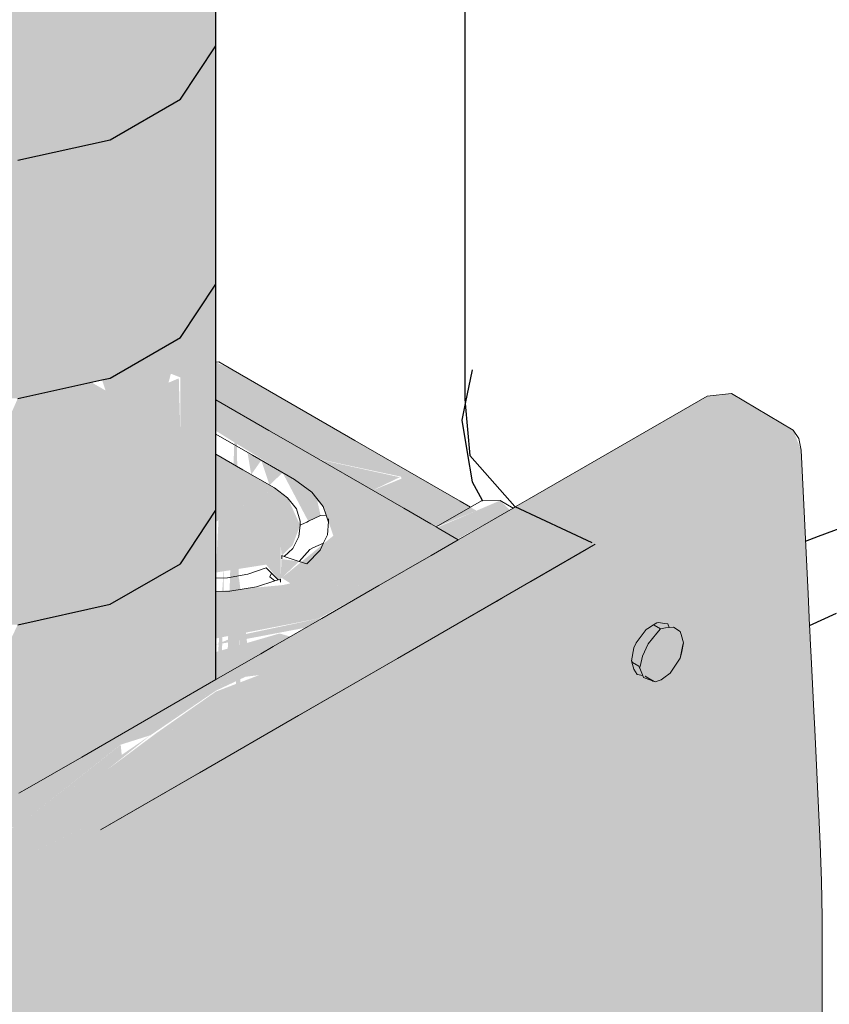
# Model space of a CAD drawing. Header units: millimetres. Extents: x 4480191 to 4481199, y -30324204 to -30323479.
# Tile 108 of 243: x 4480224.089 to 4480224.579, y -30323894.223 to -30323893.626. Entities that reach past the tile are written whole.
import ezdxf

# ---------------------------------------------------------------- set-up
doc = ezdxf.new("R2010")
doc.units = ezdxf.units.MM
for name, color, linetype, lineweight in [('EL-Caixa de passagem de fiação ARC', 9, 'Continuous', 18), ('EL-Condutos ARC (Baixa)', 54, 'Continuous', 25), ('EL-Condutos ARC (Direta)', 14, 'Continuous', 25)]:
    doc.layers.add(name, color=color, linetype=linetype, lineweight=lineweight)

msp = doc.modelspace()

# ---------------------------------------------------------------- hatches: boundary and pattern name
at = {"layer": 'EL-Caixa de passagem de fiação ARC', "linetype": 'Continuous'}
for points in [[(4480224.20752, -30323893.83377), (4480224.20752, -30323893.8565), (4480224.26979, -30323893.89246), (4480224.31974, -30323893.90315), (4480224.32795, -30323893.92603), (4480224.34102, -30323893.93357), (4480224.36185, -30323893.92167), (4480224.21796, -30323893.83859)], [(4480224.21977, -30323894.01917), (4480224.21977, -30323893.84742), (4480224.21651, -30323893.95109), (4480224.21682, -30323894.02088)], [(4480224.21977, -30323893.84742), (4480224.21977, -30323894.68741), (4480224.22496, -30323894.21182)], [(4480224.56455, -30323894.88921), (4480223.84539, -30323895.30441), (4480223.85328, -30323895.1857), (4480223.85592, -30323895.06365), (4480224.57508, -30323894.64844), (4480224.57508, -30323894.17039), (4480224.57398, -30323894.1259), (4480224.36557, -30323894.24622), (4480224.43759, -30323893.94413), (4480223.96743, -30323894.21558), (4480223.99122, -30323894.26833), (4480223.89887, -30323894.41297), (4480223.85482, -30323894.5411), (4480223.91667, -30323894.50207), (4480223.91573, -30323894.50594), (4480223.85482, -30323894.5411), (4480223.88241, -30323894.46084), (4480223.87257, -30323894.44904), (4480223.86321, -30323894.47091), (4480223.85079, -30323894.45835), (4480223.85335, -30323894.51079), (4480223.83475, -30323894.43211), (4480223.84615, -30323894.494), (4480223.82473, -30323894.39161), (4480223.80997, -30323894.35457), (4480223.81502, -30323894.37995), (4480223.83822, -30323894.47549), (4480223.82088, -30323894.40941), (4480223.80997, -30323894.35457), (4480223.82473, -30323894.39161), (4480223.84615, -30323894.494), (4480223.83477, -30323894.43218), (4480223.85335, -30323894.51079), (4480223.85079, -30323894.45835), (4480223.86321, -30323894.47091), (4480223.87257, -30323894.44904), (4480223.88241, -30323894.46084), (4480223.96654, -30323894.2161), (4480224.13761, -30323894.11733), (4480224.05951, -30323894.14867), (4480224.1433, -30323894.10845), (4480224.13761, -30323894.11733), (4480224.43759, -30323893.94413), (4480224.56236, -30323893.88716), (4480224.55759, -30323893.87486), (4480224.52009, -30323893.85281), (4480224.50539, -30323893.85427), (4480224.24227, -30323894.00618), (4480224.16806, -30323894.05985), (4480224.20752, -30323894.03295), (4480224.22545, -30323894.02451), (4480224.23386, -30323894.02347), (4480224.21189, -30323894.04491), (4480224.21582, -30323894.04461), (4480224.23386, -30323894.02347), (4480224.20752, -30323894.0335), (4480224.17124, -30323894.05883), (4480224.14166, -30323894.08092), (4480224.18304, -30323894.05514), (4480224.12982, -30323894.09315), (4480224.08902, -30323894.11373), (4480224.14974, -30323894.06569), (4480224.16789, -30323894.05996), (4480224.24227, -30323894.00618), (4480224.08812, -30323894.09518), (4480224.06598, -30323894.12019), (4480224.08496, -30323894.11555), (4480223.93607, -30323894.19329), (4480223.96102, -30323894.18342), (4480223.92079, -30323894.20456), (4480223.93613, -30323894.19326), (4480224.06614, -30323894.12555), (4480224.06596, -30323894.12223), (4480224.08812, -30323894.09518), (4480223.95766, -30323894.1705), (4480223.94379, -30323894.1839), (4480223.93393, -30323894.18424), (4480223.82781, -30323894.24547), (4480223.81311, -30323894.26099), (4480223.80702, -30323894.28147), (4480223.80957, -30323894.35422), (4480223.81242, -30323894.4153), (4480223.80702, -30323894.38674), (4480223.80702, -30323895.29281), (4480223.81311, -30323895.30626), (4480223.84854, -30323895.32568), (4480223.99112, -30323895.24353), (4480224.54744, -30323894.92218), (4480224.5611, -30323894.90932)], [(4480224.20752, -30323893.8565), (4480224.20752, -30323893.87536), (4480224.25528, -30323893.90493), (4480224.27263, -30323893.92126), (4480224.27875, -30323893.93898), (4480224.24745, -30323893.96455), (4480224.25544, -30323893.96955), (4480224.30712, -30323893.96874), (4480224.35453, -30323893.94137)], [(4480224.56236, -30323893.88716), (4480224.43759, -30323893.94413), (4480224.57398, -30323894.1259)], [(4480224.20752, -30323893.88952), (4480224.20752, -30323893.93051), (4480224.24302, -30323893.91001)], [(4480224.22669, -30323893.88843), (4480224.22897, -30323893.9019), (4480224.23503, -30323893.89324)], [(4480224.24004, -30323893.90829), (4480224.24798, -30323893.90072), (4480224.23503, -30323893.89324)], [(4480224.31904, -30323893.90349), (4480224.27032, -30323893.89276), (4480224.30262, -30323893.9114)], [(4480224.24798, -30323893.90072), (4480224.26359, -30323893.93021), (4480224.27099, -30323893.92665), (4480224.25846, -30323893.90726)], [(4480224.32112, -30323893.90394), (4480224.30265, -30323893.91142), (4480224.32795, -30323893.92603)], [(4480224.24302, -30323893.91001), (4480224.20912, -30323893.92959), (4480224.20752, -30323893.96126), (4480224.23801, -30323893.95648)], [(4480224.24675, -30323893.94453), (4480224.24302, -30323893.91001), (4480224.23801, -30323893.95648), (4480224.24675, -30323893.96721)], [(4480224.2541, -30323893.94463), (4480224.24302, -30323893.91001), (4480224.24745, -30323893.95103)], [(4480224.25099, -30323893.91589), (4480224.24302, -30323893.91001), (4480224.2541, -30323893.94463), (4480224.25861, -30323893.93261)], [(4480224.26873, -30323893.91639), (4480224.25846, -30323893.90726), (4480224.27099, -30323893.92665)], [(4480224.36215, -30323893.92184), (4480224.34117, -30323893.93366), (4480224.36552, -30323893.92378)], [(4480224.37984, -30323893.91765), (4480224.34171, -30323893.93397), (4480224.35396, -30323893.94104), (4480224.38578, -30323893.92333)], [(4480224.57398, -30323894.1259), (4480224.43759, -30323893.94413), (4480224.36557, -30323894.24622)], [(4480224.21651, -30323893.95109), (4480224.21427, -30323894.02235), (4480224.21682, -30323894.02088)], [(4480224.24734, -30323893.95313), (4480224.24675, -30323893.96521), (4480224.25801, -30323893.95455)], [(4480224.21258, -30323893.95479), (4480224.2078, -30323894.02608), (4480224.21088, -30323894.0243)], [(4480224.22149, -30323893.96421), (4480224.22228, -30323894.01772), (4480224.22779, -30323894.01454)], [(4480224.26253, -30323893.96546), (4480224.2484, -30323893.96886), (4480224.20752, -30323893.97272), (4480224.20752, -30323894.00125), (4480224.2701, -30323893.98909), (4480224.30712, -30323893.96874), (4480224.27316, -30323893.96928)], [(4480224.27184, -30323893.98877), (4480224.22033, -30323893.9997), (4480224.20752, -30323894.00507), (4480224.26214, -30323893.99471)], [(4480224.47703, -30323893.99543), (4480224.46935, -30323893.99516), (4480224.45944, -30323894.01482)], [(4480224.48629, -30323894.01747), (4480224.49071, -30323894.00506), (4480224.48499, -30323893.99434), (4480224.47414, -30323894.00043), (4480224.47158, -30323894.02666)], [(4480224.24613, -30323893.99826), (4480224.20752, -30323894.0095), (4480224.20752, -30323894.02624), (4480224.25275, -30323894.00013)], [(4480224.16806, -30323894.05985), (4480224.08902, -30323894.11373), (4480224.12982, -30323894.09315), (4480224.18327, -30323894.055), (4480224.14166, -30323894.08092)], [(4480224.14981, -30323894.06573), (4480224.08902, -30323894.11373), (4480224.15044, -30323894.07186)], [(4480224.10626, -30323894.12991), (4480224.14404, -30323894.1081), (4480224.05951, -30323894.14867)], [(4480224.14404, -30323894.1081), (4480224.10626, -30323894.12991), (4480224.13761, -30323894.11733)]]:
    msp.add_hatch(color=254, dxfattribs=at).paths.add_polyline_path(points)
at = {"layer": 'EL-Condutos ARC (Direta)', "linetype": 'Continuous'}
for points in [[(4480223.97048, -30323894.11145), (4480223.99932, -30323894.11077), (4480224.02738, -30323894.11902), (4480224.04586, -30323894.11958), (4480224.08739, -30323894.0956), (4480224.08739, -30323893.99291), (4480224.06046, -30323894.04952), (4480224.05406, -30323893.99243), (4480224.08739, -30323893.99291), (4480224.10051, -30323894.08803), (4480224.1435, -30323894.06321), (4480224.1435, -30323893.98048), (4480224.14103, -30323893.86797), (4480224.13239, -30323893.87296), (4480224.14066, -30323893.85092), (4480224.13196, -30323893.84589), (4480224.08739, -30323893.85577), (4480224.07657, -30323893.88019), (4480224.05406, -30323893.85476), (4480224.08739, -30323893.85577), (4480224.13846, -30323893.84445), (4480224.14066, -30323893.85092), (4480224.13239, -30323893.87296), (4480224.14103, -30323893.86797), (4480224.1435, -30323893.98048), (4480224.18599, -30323893.95595), (4480224.18599, -30323893.87709), (4480224.18504, -30323893.84351), (4480224.1788, -30323893.84616), (4480224.18283, -30323893.83084), (4480224.16412, -30323893.83143), (4480224.18599, -30323893.8188), (4480224.18023, -30323893.84073), (4480224.18599, -30323893.84296), (4480224.18599, -30323893.95595), (4480224.20752, -30323893.92355), (4480224.20752, -30323892.0498), (4480224.18599, -30323892.08219), (4480224.1612, -30323892.0729), (4480224.11161, -30323892.07794), (4480224.11578, -30323892.08208), (4480224.0913, -30323892.08207), (4480224.07887, -30323892.08809), (4480224.08739, -30323892.11916), (4480224.02738, -30323892.16275), (4480223.97383, -30323892.15196), (4480223.97383, -30323892.19368), (4480223.97012, -30323892.15452), (4480223.94156, -30323892.21231), (4480223.93602, -30323892.17801), (4480223.93602, -30323892.21551), (4480223.92046, -30323892.19001), (4480223.92046, -30323893.91487), (4480223.93602, -30323893.94838), (4480223.93602, -30323894.07631), (4480223.97383, -30323894.10328)], [(4480224.18283, -30323893.83084), (4480224.18599, -30323893.8188), (4480224.16412, -30323893.83143)], [(4480224.20752, -30323894.02624), (4480224.20752, -30323893.92355), (4480224.18637, -30323893.95573), (4480224.1435, -30323893.98048), (4480224.1435, -30323894.06321)], [(4480224.08739, -30323894.0956), (4480224.10051, -30323894.08803), (4480224.08739, -30323893.99291)]]:
    msp.add_hatch(color=31, dxfattribs=at).paths.add_polyline_path(points)

# ---------------------------------------------------------------- linework, layer by layer
at = {"layer": 'EL-Caixa de passagem de fiação ARC'}
for p, q in [((4480224.2093, -30323893.83359), (4480224.20752, -30323893.83377)), ((4480224.21796, -30323893.83859), (4480224.2093, -30323893.83359)), ((4480224.2918, -30323893.88124), (4480224.21796, -30323893.83859)), ((4480224.23973, -30323893.8751), (4480224.20752, -30323893.8565)), ((4480224.50539, -30323893.85427), (4480224.39756, -30323893.91653)), ((4480224.52009, -30323893.85281), (4480224.50539, -30323893.85427)), ((4480224.55759, -30323893.87486), (4480224.52009, -30323893.85281)), ((4480224.24852, -30323893.88018), (4480224.23973, -30323893.8751)), ((4480224.56093, -30323893.88006), (4480224.55759, -30323893.87486)), ((4480224.20752, -30323893.87736), (4480224.22971, -30323893.89017)), ((4480224.32143, -30323893.92226), (4480224.24852, -30323893.88018)), ((4480224.35558, -30323893.91805), (4480224.2918, -30323893.88124)), ((4480224.56236, -30323893.88716), (4480224.56093, -30323893.88006)), ((4480224.5666, -30323893.97417), (4480224.56236, -30323893.88716)), ((4480224.22387, -30323893.89896), (4480224.20752, -30323893.88952)), ((4480224.22971, -30323893.89017), (4480224.25528, -30323893.90493)), ((4480224.24302, -30323893.91001), (4480224.22387, -30323893.89896)), ((4480224.25528, -30323893.90493), (4480224.26562, -30323893.91251)), ((4480224.25099, -30323893.91589), (4480224.24302, -30323893.91001)), ((4480224.25632, -30323893.92269), (4480224.25099, -30323893.91589)), ((4480224.26562, -30323893.91251), (4480224.27263, -30323893.92126)), ((4480224.39756, -30323893.91653), (4480224.38909, -30323893.92142)), ((4480224.25866, -30323893.93004), (4480224.25632, -30323893.92269)), ((4480224.27263, -30323893.92126), (4480224.27444, -30323893.92649)), ((4480224.33788, -30323893.93176), (4480224.32143, -30323893.92226)), ((4480224.36185, -30323893.92167), (4480224.34113, -30323893.93363)), ((4480224.36185, -30323893.92167), (4480224.35558, -30323893.91805)), ((4480224.36848, -30323893.91784), (4480224.36185, -30323893.92167)), ((4480224.36926, -30323893.91783), (4480224.36848, -30323893.91784)), ((4480224.38779, -30323893.92217), (4480224.36924, -30323893.93288)), ((4480224.37984, -30323893.91765), (4480224.36926, -30323893.91783)), ((4480224.38779, -30323893.92217), (4480224.37984, -30323893.91765)), ((4480224.38909, -30323893.92142), (4480224.38779, -30323893.92217)), ((4480224.26359, -30323893.93021), (4480224.27099, -30323893.92665)), ((4480224.27099, -30323893.92665), (4480224.27444, -30323893.92649)), ((4480224.27444, -30323893.92649), (4480224.2759, -30323893.93072)), ((4480224.2759, -30323893.92872), (4480224.27579, -30323893.9304)), ((4480224.2759, -30323893.93072), (4480224.2759, -30323893.92872)), ((4480224.25791, -30323893.9395), (4480224.25861, -30323893.93261)), ((4480224.25861, -30323893.93261), (4480224.25866, -30323893.93204)), ((4480224.25861, -30323893.93261), (4480224.25866, -30323893.93258)), ((4480224.25866, -30323893.93204), (4480224.25866, -30323893.93004)), ((4480224.25866, -30323893.93258), (4480224.25936, -30323893.93224)), ((4480224.25936, -30323893.93224), (4480224.26258, -30323893.93069)), ((4480224.26258, -30323893.93069), (4480224.26359, -30323893.93021)), ((4480224.27579, -30323893.9304), (4480224.27525, -30323893.93837)), ((4480224.34113, -30323893.93363), (4480224.33788, -30323893.93176)), ((4480224.34236, -30323893.93435), (4480224.34113, -30323893.93363)), ((4480224.35453, -30323893.94137), (4480224.34236, -30323893.93435)), ((4480224.36924, -30323893.93288), (4480224.35453, -30323893.94137)), ((4480224.2541, -30323893.94663), (4480224.25791, -30323893.9395)), ((4480224.27525, -30323893.93837), (4480224.27284, -30323893.94331)), ((4480224.35453, -30323893.94137), (4480224.33804, -30323893.95089)), ((4480224.24899, -30323893.95154), (4480224.2541, -30323893.94663)), ((4480224.2645, -30323893.94731), (4480224.25962, -30323893.95275)), ((4480224.26622, -30323893.94632), (4480224.2645, -30323893.94731)), ((4480224.27268, -30323893.94339), (4480224.26622, -30323893.94632)), ((4480224.27284, -30323893.94331), (4480224.27073, -30323893.94765)), ((4480224.27284, -30323893.94331), (4480224.27268, -30323893.94339)), ((4480224.43759, -30323893.94413), (4480224.38197, -30323893.97625)), ((4480224.39846, -30323893.96673), (4480224.4321, -30323893.9473)), ((4480224.4321, -30323893.9473), (4480224.43759, -30323893.94413)), ((4480224.24899, -30323893.95154), (4480224.24745, -30323893.95103)), ((4480224.24745, -30323893.95103), (4480224.24745, -30323893.95303)), ((4480224.25801, -30323893.95455), (4480224.24899, -30323893.95154)), ((4480224.25962, -30323893.95275), (4480224.25801, -30323893.95455)), ((4480224.27073, -30323893.94765), (4480224.26258, -30323893.95607)), ((4480224.33804, -30323893.95089), (4480224.30624, -30323893.96925)), ((4480224.22691, -30323893.96233), (4480224.23801, -30323893.95848)), ((4480224.23801, -30323893.95848), (4480224.24115, -30323893.96162)), ((4480224.26258, -30323893.95607), (4480224.25801, -30323893.95455)), ((4480224.20752, -30323893.96476), (4480224.21456, -30323893.96453)), ((4480224.21456, -30323893.96453), (4480224.22691, -30323893.96233)), ((4480224.24033, -30323893.96387), (4480224.24115, -30323893.96162)), ((4480224.24324, -30323893.96634), (4480224.24033, -30323893.96387)), ((4480224.24115, -30323893.96162), (4480224.24523, -30323893.9657)), ((4480224.24675, -30323893.96521), (4480224.24523, -30323893.9657)), ((4480224.24675, -30323893.96721), (4480224.24675, -30323893.96521)), ((4480224.23217, -30323893.96992), (4480224.21606, -30323893.97254)), ((4480224.24324, -30323893.96634), (4480224.23217, -30323893.96992)), ((4480224.24523, -30323893.9657), (4480224.24324, -30323893.96634)), ((4480224.30624, -30323893.96925), (4480224.27182, -30323893.98912)), ((4480224.38197, -30323893.97625), (4480224.39846, -30323893.96673)), ((4480224.21606, -30323893.97254), (4480224.20752, -30323893.97272)), ((4480224.38197, -30323893.97625), (4480224.3176, -30323894.01341)), ((4480224.3776, -30323893.97877), (4480224.38197, -30323893.97625)), ((4480224.56753, -30323893.99343), (4480224.5666, -30323893.97417)), ((4480224.3176, -30323894.01341), (4480224.3776, -30323893.97877)), ((4480224.27182, -30323893.98912), (4480224.24227, -30323894.00618)), ((4480224.46935, -30323893.99516), (4480224.46847, -30323893.99575)), ((4480224.4729, -30323893.99304), (4480224.46935, -30323893.99516)), ((4480224.47498, -30323893.9918), (4480224.4729, -30323893.99304)), ((4480224.47703, -30323893.99543), (4480224.47324, -30323893.99324)), ((4480224.47564, -30323893.99168), (4480224.47498, -30323893.9918)), ((4480224.47969, -30323893.9921), (4480224.47564, -30323893.99168)), ((4480224.48009, -30323893.99484), (4480224.47703, -30323893.99543)), ((4480224.48157, -30323893.9923), (4480224.47969, -30323893.9921)), ((4480224.48241, -30323893.9946), (4480224.48009, -30323893.99484)), ((4480224.48241, -30323893.9946), (4480224.48157, -30323893.9923)), ((4480224.48499, -30323893.99434), (4480224.48241, -30323893.9946)), ((4480224.48902, -30323893.99708), (4480224.48499, -30323893.99434)), ((4480224.56766, -30323893.99599), (4480224.56753, -30323893.99343)), ((4480224.46847, -30323893.99575), (4480224.46234, -30323894.00391)), ((4480224.47492, -30323893.99806), (4480224.46955, -30323894.00456)), ((4480224.47703, -30323893.99543), (4480224.47492, -30323893.99806)), ((4480224.47686, -30323893.99572), (4480224.47703, -30323893.99543)), ((4480224.48972, -30323893.99884), (4480224.48902, -30323893.99708)), ((4480224.49097, -30323894.00396), (4480224.48972, -30323893.99884)), ((4480224.56792, -30323894.00133), (4480224.56766, -30323893.99599)), ((4480224.24227, -30323894.00618), (4480224.23475, -30323894.01052)), ((4480224.46101, -30323894.00705), (4480224.45944, -30323894.01482)), ((4480224.46234, -30323894.00391), (4480224.46101, -30323894.00705)), ((4480224.46955, -30323894.00456), (4480224.46618, -30323894.01193)), ((4480224.49097, -30323894.00396), (4480224.48906, -30323894.01314)), ((4480224.48906, -30323894.01314), (4480224.49071, -30323894.00506)), ((4480224.48976, -30323894.01016), (4480224.49097, -30323894.00396)), ((4480224.49071, -30323894.00506), (4480224.49084, -30323894.00451)), ((4480224.49084, -30323894.00451), (4480224.49097, -30323894.00396)), ((4480224.56866, -30323894.01652), (4480224.56792, -30323894.00133)), ((4480224.23475, -30323894.01052), (4480224.20752, -30323894.02624)), ((4480224.46618, -30323894.01193), (4480224.46476, -30323894.01828)), ((4480224.48906, -30323894.01314), (4480224.48976, -30323894.01016)), ((4480224.3176, -30323894.01341), (4480224.13761, -30323894.11733)), ((4480224.25761, -30323894.04805), (4480224.3176, -30323894.01341)), ((4480224.45944, -30323894.01482), (4480224.46018, -30323894.01585)), ((4480224.45944, -30323894.01482), (4480224.45965, -30323894.01555)), ((4480224.45965, -30323894.01555), (4480224.46091, -30323894.01995)), ((4480224.46018, -30323894.01585), (4480224.46397, -30323894.01804)), ((4480224.46397, -30323894.01804), (4480224.46439, -30323894.01904)), ((4480224.46439, -30323894.01904), (4480224.46452, -30323894.01936)), ((4480224.4647, -30323894.01846), (4480224.46468, -30323894.01845)), ((4480224.46477, -30323894.01851), (4480224.4647, -30323894.01846)), ((4480224.48298, -30323894.02228), (4480224.48629, -30323894.01747)), ((4480224.48629, -30323894.01747), (4480224.48906, -30323894.01314)), ((4480224.57025, -30323894.04935), (4480224.56866, -30323894.01652)), ((4480224.46091, -30323894.01995), (4480224.46295, -30323894.02322)), ((4480224.46295, -30323894.02322), (4480224.46633, -30323894.02374)), ((4480224.46452, -30323894.01936), (4480224.46613, -30323894.02327)), ((4480224.46613, -30323894.02327), (4480224.46633, -30323894.02374)), ((4480224.46633, -30323894.02374), (4480224.46683, -30323894.02496)), ((4480224.46683, -30323894.02496), (4480224.47388, -30323894.02749)), ((4480224.47388, -30323894.02749), (4480224.46775, -30323894.02415)), ((4480224.46775, -30323894.02415), (4480224.47158, -30323894.02666)), ((4480224.47916, -30323894.02509), (4480224.48298, -30323894.02228)), ((4480224.20752, -30323894.02624), (4480224.17825, -30323894.04314)), ((4480224.47158, -30323894.02666), (4480224.47237, -30323894.02718)), ((4480224.47237, -30323894.02718), (4480224.47388, -30323894.02749)), ((4480224.47388, -30323894.02749), (4480224.47749, -30323894.0263)), ((4480224.47749, -30323894.0263), (4480224.47916, -30323894.02509)), ((4480224.17825, -30323894.04314), (4480224.12616, -30323894.07322)), ((4480224.19761, -30323894.08269), (4480224.25761, -30323894.04805)), ((4480224.5704, -30323894.05244), (4480224.57025, -30323894.04935)), ((4480224.57123, -30323894.0694), (4480224.5704, -30323894.05244)), ((4480224.57398, -30323894.1259), (4480224.57123, -30323894.0694)), ((4480224.12616, -30323894.07322), (4480224.09308, -30323894.09232)), ((4480224.13761, -30323894.11733), (4480224.19761, -30323894.08269)), ((4480224.09308, -30323894.09232), (4480224.08812, -30323894.09518)), ((4480224.5748, -30323894.14829), (4480224.57398, -30323894.1259)), ((4480224.57508, -30323894.17039), (4480224.5748, -30323894.14829)), ((4480224.57508, -30323894.64844), (4480224.57508, -30323894.17039))]:
    msp.add_line(p, q, dxfattribs=at)
at = {"layer": 'EL-Condutos ARC (Baixa)'}
for p, q in [((4480224.35844, -30323893.04238), (4480224.35844, -30323893.85574)), ((4480224.36291, -30323893.83846), (4480224.35872, -30323893.85881)), ((4480224.35844, -30323893.85574), (4480224.35872, -30323893.85881)), ((4480224.35872, -30323893.85881), (4480224.35667, -30323893.86879)), ((4480224.35872, -30323893.85881), (4480224.36159, -30323893.89039)), ((4480224.35667, -30323893.86879), (4480224.35995, -30323893.88853)), ((4480224.35995, -30323893.88853), (4480224.36291, -30323893.90634)), ((4480224.36159, -30323893.89039), (4480224.38886, -30323893.92131)), ((4480224.36291, -30323893.90634), (4480224.36908, -30323893.9175)), ((4480224.36908, -30323893.9175), (4480224.36926, -30323893.91783)), ((4480224.38886, -30323893.92131), (4480224.43557, -30323893.94314)), ((4480224.57284, -30323893.93924), (4480224.59395, -30323893.93133)), ((4480224.56504, -30323893.94217), (4480224.57284, -30323893.93924)), ((4480224.56753, -30323893.99343), (4480224.58385, -30323893.98588))]:
    msp.add_line(p, q, dxfattribs=at)
at = {"layer": 'EL-Condutos ARC (Direta)'}
for p, q in [((4480224.20752, -30323893.64191), (4480224.20752, -30323893.4919)), ((4480224.18599, -30323893.6743), (4480224.20752, -30323893.64191)), ((4480224.20752, -30323893.78641), (4480224.20752, -30323893.64191)), ((4480224.1435, -30323893.69883), (4480224.18599, -30323893.6743)), ((4480224.08739, -30323893.71127), (4480224.1435, -30323893.69883)), ((4480224.18599, -30323893.8188), (4480224.20752, -30323893.78641)), ((4480224.20752, -30323893.82958), (4480224.20752, -30323893.78641)), ((4480224.1435, -30323893.84334), (4480224.18599, -30323893.8188)), ((4480224.20752, -30323893.83053), (4480224.20752, -30323893.82958)), ((4480224.20752, -30323893.83377), (4480224.20752, -30323893.83053)), ((4480224.20752, -30323893.8565), (4480224.20752, -30323893.83377)), ((4480224.08739, -30323893.85577), (4480224.13846, -30323893.84445)), ((4480224.13846, -30323893.84445), (4480224.1435, -30323893.84334)), ((4480224.20752, -30323893.87736), (4480224.20752, -30323893.8565)), ((4480224.20752, -30323893.88952), (4480224.20752, -30323893.87736)), ((4480224.20752, -30323893.92355), (4480224.20752, -30323893.88952)), ((4480224.18599, -30323893.95595), (4480224.20752, -30323893.92355)), ((4480224.20752, -30323893.96117), (4480224.20752, -30323893.92355)), ((4480224.1435, -30323893.98048), (4480224.18599, -30323893.95595)), ((4480224.20752, -30323893.96476), (4480224.20752, -30323893.96117)), ((4480224.20752, -30323893.97272), (4480224.20752, -30323893.96476)), ((4480224.20752, -30323893.97393), (4480224.20752, -30323893.97272)), ((4480224.20752, -30323894.02624), (4480224.20752, -30323893.97393)), ((4480224.08739, -30323893.99291), (4480224.1435, -30323893.98048))]:
    msp.add_line(p, q, dxfattribs=at)

doc.saveas('drawing.dxf')
